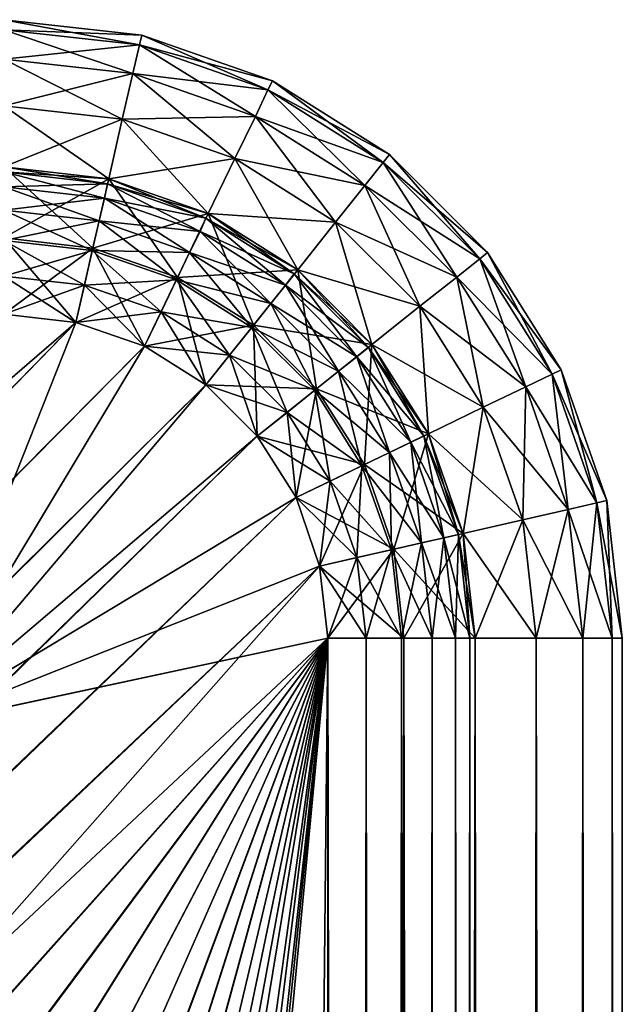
# Model space of a CAD drawing. Extents: x -0.32 to 1.18, y -0.35 to 0.35.
# Tile 196 of 196: x 1.1698 to 1.18, y 0.3333 to 0.35. Entities that reach past the tile are written whole.
import ezdxf

# ---------------------------------------------------------------- set-up
doc = ezdxf.new("R2010")
doc.units = 0
doc.linetypes.add('SOLIDLINE', pattern=[0])
doc.layers.add('BE3C_Form_2941_SLDPRT__Standard', color=252, linetype='SOLIDLINE')

msp = doc.modelspace()

# ---------------------------------------------------------------- meshes
at = {"layer": 'BE3C_Form_2941_SLDPRT__Standard', "color": 252}
mesh = msp.add_polyface(dxfattribs=at)
corners = [(1.1695, 0.35, 0.405), (1.1695, 0.35, 0.425), (1.17184, 0.349737, 0.425), (1.17128, 0.347299, 0.405), (1.17128, 0.347299, 0.425), (1.1695, 0.3475, 0.405), (1.1695, 0.3475, 0.425), (1.1695, 0.346294, 0.40017), (1.1695, 0.3475, 0.40067), (1.17128, 0.347299, 0.40067), (1.1695, 0.348536, 0.401464), (1.17151, 0.348309, 0.401464), (1.1695, 0.34933, 0.4025), (1.17169, 0.349084, 0.4025), (1.1695, 0.34983, 0.403706), (1.1718, 0.349571, 0.403706), (1.17184, 0.349737, 0.405), (1.17101, 0.346124, 0.40017), (1.1695, 0.347415, 0.404353), (1.17126, 0.347216, 0.404353), (1.1695, 0.347165, 0.40375), (1.17121, 0.346973, 0.40375), (1.1695, 0.346768, 0.403232), (1.17112, 0.346586, 0.403232), (1.1695, 0.34625, 0.402835), (1.1695, 0.34983, 0.426294), (1.1718, 0.349571, 0.426294), (1.1695, 0.34933, 0.4275), (1.17169, 0.349084, 0.4275), (1.1695, 0.348536, 0.428536), (1.17151, 0.348309, 0.428536), (1.1695, 0.3475, 0.42933), (1.17128, 0.347299, 0.42933), (1.1695, 0.346294, 0.42983), (1.17101, 0.346124, 0.42983), (1.17126, 0.347216, 0.425647), (1.1695, 0.347415, 0.425647), (1.17121, 0.346973, 0.42625), (1.1695, 0.347165, 0.42625), (1.17112, 0.346586, 0.426768), (1.1695, 0.346768, 0.426768), (1.171, 0.346081, 0.427165), (1.1695, 0.34625, 0.427165)]
mesh.append_faces([[corners[k] for k in face] for face in [(0, 1, 2), (3, 4, 5), (5, 4, 6), (7, 8, 9), (8, 10, 11), (10, 12, 13), (12, 14, 15), (14, 0, 16), (14, 16, 15), (12, 15, 13), (10, 13, 11), (8, 11, 9), (7, 9, 17), (5, 18, 3), (3, 18, 19), (18, 20, 19), (19, 20, 21), (20, 22, 21), (21, 22, 23), (22, 24, 23), (1, 25, 26), (25, 27, 28), (27, 29, 30), (29, 31, 32), (31, 33, 34), (31, 34, 32), (29, 32, 30), (27, 30, 28), (25, 28, 26), (1, 26, 2), (4, 35, 6), (6, 35, 36), (35, 37, 36), (36, 37, 38), (37, 39, 38), (38, 39, 40), (39, 41, 40), (40, 41, 42)]])
mesh = msp.add_polyface(dxfattribs=at)
corners = [(1.1695, 0.35, 0.405), (1.17184, 0.349737, 0.425), (1.17184, 0.349737, 0.405), (1.17406, 0.34896, 0.425), (1.17406, 0.34896, 0.405), (1.17297, 0.346708, 0.405), (1.17449, 0.345755, 0.425), (1.17297, 0.346708, 0.425), (1.17128, 0.347299, 0.405), (1.17128, 0.347299, 0.425), (1.1718, 0.349571, 0.403706), (1.17398, 0.348807, 0.403706), (1.17169, 0.349084, 0.4025), (1.17377, 0.348357, 0.4025), (1.17151, 0.348309, 0.401464), (1.17342, 0.347641, 0.401464), (1.17128, 0.347299, 0.40067), (1.17297, 0.346708, 0.40067), (1.17513, 0.346564, 0.401464), (1.17101, 0.346124, 0.40017), (1.17126, 0.347216, 0.404353), (1.17293, 0.346631, 0.404353), (1.17449, 0.345755, 0.405), (1.17121, 0.346973, 0.40375), (1.17283, 0.346406, 0.40375), (1.17112, 0.346586, 0.403232), (1.17128, 0.347299, 0.42933), (1.17245, 0.345621, 0.42983), (1.17297, 0.346708, 0.42933), (1.17151, 0.348309, 0.428536), (1.17342, 0.347641, 0.428536), (1.17449, 0.345755, 0.42933), (1.17169, 0.349084, 0.4275), (1.17377, 0.348357, 0.4275), (1.1718, 0.349571, 0.426294), (1.17398, 0.348807, 0.426294), (1.17293, 0.346631, 0.425647), (1.17126, 0.347216, 0.425647), (1.17283, 0.346406, 0.42625), (1.17121, 0.346973, 0.42625), (1.17265, 0.346048, 0.426768), (1.17112, 0.346586, 0.426768)]
mesh.append_faces([[corners[k] for k in face] for face in [(0, 1, 2), (2, 1, 3), (2, 3, 4), (5, 6, 7), (5, 7, 8), (8, 7, 9), (10, 2, 4), (10, 4, 11), (12, 10, 11), (12, 11, 13), (14, 12, 13), (14, 13, 15), (16, 14, 15), (16, 15, 17), (17, 15, 18), (19, 16, 17), (8, 20, 5), (5, 20, 21), (5, 21, 22), (20, 23, 21), (21, 23, 24), (23, 25, 24), (26, 27, 28), (29, 26, 28), (29, 28, 30), (30, 28, 31), (32, 29, 30), (32, 30, 33), (34, 32, 33), (34, 33, 35), (1, 34, 35), (1, 35, 3), (7, 36, 9), (9, 36, 37), (36, 38, 37), (37, 38, 39), (38, 40, 39), (39, 40, 41)]])
mesh = msp.add_polyface(dxfattribs=at)
corners = [(1.17406, 0.34896, 0.405), (1.17406, 0.34896, 0.425), (1.17605, 0.347709, 0.425), (1.17449, 0.345755, 0.405), (1.17575, 0.344488, 0.425), (1.17449, 0.345755, 0.425), (1.17297, 0.346708, 0.405), (1.17398, 0.348807, 0.403706), (1.17605, 0.347709, 0.405), (1.17377, 0.348357, 0.4025), (1.17594, 0.347576, 0.403706), (1.17563, 0.347185, 0.4025), (1.17342, 0.347641, 0.401464), (1.17513, 0.346564, 0.401464), (1.17297, 0.346708, 0.40067), (1.17449, 0.345755, 0.40067), (1.17374, 0.344812, 0.40017), (1.17575, 0.344488, 0.40067), (1.17481, 0.343736, 0.40017), (1.17293, 0.346631, 0.404353), (1.17443, 0.345688, 0.404353), (1.17575, 0.344488, 0.405), (1.17569, 0.344435, 0.404353), (1.17428, 0.345493, 0.40375), (1.17549, 0.344279, 0.40375), (1.17403, 0.345182, 0.403232), (1.17518, 0.344031, 0.403232), (1.17371, 0.344777, 0.402835), (1.17478, 0.343709, 0.402835), (1.17449, 0.345755, 0.42933), (1.17374, 0.344812, 0.42983), (1.17481, 0.343736, 0.42983), (1.17575, 0.344488, 0.42933), (1.17342, 0.347641, 0.428536), (1.17513, 0.346564, 0.428536), (1.17377, 0.348357, 0.4275), (1.17563, 0.347185, 0.4275), (1.17398, 0.348807, 0.426294), (1.17594, 0.347576, 0.426294), (1.17569, 0.344435, 0.425647), (1.17443, 0.345688, 0.425647), (1.17297, 0.346708, 0.425), (1.17549, 0.344279, 0.42625), (1.17428, 0.345493, 0.42625), (1.17518, 0.344031, 0.426768), (1.17403, 0.345182, 0.426768), (1.17478, 0.343709, 0.427165), (1.17371, 0.344777, 0.427165)]
mesh.append_faces([[corners[k] for k in face] for face in [(0, 1, 2), (3, 4, 5), (3, 5, 6), (7, 0, 8), (9, 7, 10), (9, 10, 11), (12, 9, 11), (12, 11, 13), (14, 13, 15), (16, 15, 17), (16, 17, 18), (3, 19, 20), (3, 20, 21), (21, 20, 22), (20, 23, 22), (22, 23, 24), (23, 25, 24), (24, 25, 26), (25, 27, 26), (26, 27, 28), (29, 30, 31), (29, 31, 32), (33, 29, 34), (34, 29, 32), (35, 33, 34), (35, 34, 36), (37, 35, 36), (37, 36, 38), (1, 37, 38), (4, 39, 5), (5, 39, 40), (5, 40, 41), (39, 42, 40), (40, 42, 43), (42, 44, 43), (43, 44, 45), (44, 46, 45), (45, 46, 47)]])
mesh = msp.add_polyface(dxfattribs=at)
corners = [(1.17406, 0.34896, 0.405), (1.17605, 0.347709, 0.425), (1.17605, 0.347709, 0.405), (1.17771, 0.346047, 0.425), (1.17771, 0.346047, 0.405), (1.17896, 0.344056, 0.425), (1.17896, 0.344056, 0.405), (1.17575, 0.344488, 0.405), (1.17671, 0.342971, 0.425), (1.17575, 0.344488, 0.425), (1.17449, 0.345755, 0.405), (1.17398, 0.348807, 0.403706), (1.17594, 0.347576, 0.403706), (1.17758, 0.34594, 0.403706), (1.17881, 0.343982, 0.403706), (1.17563, 0.347185, 0.4025), (1.17719, 0.345629, 0.4025), (1.17836, 0.343765, 0.4025), (1.17513, 0.346564, 0.401464), (1.17656, 0.345134, 0.401464), (1.17764, 0.34342, 0.401464), (1.17449, 0.345755, 0.40067), (1.17575, 0.344488, 0.40067), (1.17513, 0.346564, 0.428536), (1.17575, 0.344488, 0.42933), (1.17656, 0.345134, 0.428536), (1.17671, 0.342971, 0.42933), (1.17563, 0.347185, 0.4275), (1.17719, 0.345629, 0.4275), (1.17764, 0.34342, 0.428536), (1.17836, 0.343765, 0.4275), (1.17594, 0.347576, 0.426294), (1.17758, 0.34594, 0.426294), (1.17881, 0.343982, 0.426294), (1.17406, 0.34896, 0.425)]
mesh.append_faces([[corners[k] for k in face] for face in [(0, 1, 2), (2, 1, 3), (2, 3, 4), (4, 3, 5), (4, 5, 6), (7, 8, 9), (7, 9, 10), (11, 2, 12), (12, 2, 4), (12, 4, 13), (13, 4, 6), (13, 6, 14), (15, 12, 13), (15, 13, 16), (16, 13, 14), (16, 14, 17), (18, 15, 16), (18, 16, 19), (19, 16, 17), (19, 17, 20), (21, 18, 19), (21, 19, 22), (22, 19, 20), (23, 24, 25), (25, 24, 26), (27, 23, 25), (27, 25, 28), (28, 25, 29), (28, 29, 30), (31, 27, 28), (31, 28, 32), (32, 28, 30), (32, 30, 33), (34, 31, 1), (1, 31, 32), (1, 32, 3), (3, 32, 33), (3, 33, 5)]])
mesh = msp.add_polyface(dxfattribs=at)
corners = [(1.168, 0.338, 0.4), (1.1695, 0.345, 0.4), (1.17072, 0.344862, 0.4), (1.17189, 0.344455, 0.4), (1.17293, 0.3438, 0.4), (1.17072, 0.344862, 0.4025), (1.1695, 0.345, 0.4025), (1.168, 0.338, 0.4025), (1.17293, 0.3438, 0.4025), (1.17189, 0.344455, 0.4025), (1.1695, 0.346294, 0.40017), (1.17101, 0.346124, 0.40017), (1.17297, 0.346708, 0.40067), (1.17245, 0.345621, 0.40017), (1.17283, 0.346406, 0.40375), (1.17112, 0.346586, 0.403232), (1.17265, 0.346048, 0.403232), (1.1695, 0.34625, 0.402835), (1.171, 0.346081, 0.402835), (1.17243, 0.345582, 0.402835), (1.1695, 0.345647, 0.402585), (1.17087, 0.345493, 0.402585), (1.17217, 0.345038, 0.402585), (1.1695, 0.346294, 0.42983), (1.1695, 0.345, 0.43), (1.17072, 0.344862, 0.43), (1.17101, 0.346124, 0.42983), (1.17189, 0.344455, 0.43), (1.17245, 0.345621, 0.42983), (1.17128, 0.347299, 0.42933), (1.17265, 0.346048, 0.426768), (1.17243, 0.345582, 0.427165), (1.17112, 0.346586, 0.426768), (1.171, 0.346081, 0.427165), (1.17217, 0.345038, 0.427415), (1.17087, 0.345493, 0.427415), (1.1695, 0.34625, 0.427165), (1.1695, 0.345647, 0.427415), (1.17189, 0.344455, 0.4275), (1.17072, 0.344862, 0.4275), (1.1695, 0.345, 0.4275)]
mesh.append_faces([[corners[k] for k in face] for face in [(0, 1, 2), (0, 2, 3), (3, 4, 0), (5, 6, 7), (7, 8, 9), (7, 9, 5), (1, 10, 11), (11, 12, 13), (1, 11, 2), (2, 11, 13), (2, 13, 3), (14, 15, 16), (15, 17, 18), (15, 18, 16), (16, 18, 19), (17, 20, 18), (18, 20, 21), (18, 21, 19), (19, 21, 22), (20, 6, 21), (21, 6, 5), (21, 5, 22), (22, 5, 9), (23, 24, 25), (23, 25, 26), (26, 25, 27), (26, 27, 28), (29, 26, 28), (30, 31, 32), (32, 31, 33), (31, 34, 33), (33, 34, 35), (33, 35, 36), (36, 35, 37), (34, 38, 35), (35, 38, 39), (35, 39, 37), (37, 39, 40)]])
mesh = msp.add_polyface(dxfattribs=at)
corners = [(1.17245, 0.345621, 0.40017), (1.17297, 0.346708, 0.40067), (1.17449, 0.345755, 0.40067), (1.17374, 0.344812, 0.40017), (1.17189, 0.344455, 0.4), (1.17293, 0.3438, 0.4), (1.17481, 0.343736, 0.40017), (1.1738, 0.342929, 0.4), (1.17293, 0.346631, 0.404353), (1.17283, 0.346406, 0.40375), (1.17443, 0.345688, 0.404353), (1.17428, 0.345493, 0.40375), (1.17265, 0.346048, 0.403232), (1.17403, 0.345182, 0.403232), (1.17243, 0.345582, 0.402835), (1.17371, 0.344777, 0.402835), (1.17217, 0.345038, 0.402585), (1.17333, 0.344306, 0.402585), (1.17478, 0.343709, 0.402835), (1.17189, 0.344455, 0.4025), (1.17293, 0.3438, 0.4025), (1.17431, 0.343333, 0.402585), (1.1738, 0.342929, 0.4025), (1.17245, 0.345621, 0.42983), (1.17189, 0.344455, 0.43), (1.17293, 0.3438, 0.43), (1.17374, 0.344812, 0.42983), (1.1738, 0.342929, 0.43), (1.17297, 0.346708, 0.42933), (1.17449, 0.345755, 0.42933), (1.17297, 0.346708, 0.425), (1.17443, 0.345688, 0.425647), (1.17293, 0.346631, 0.425647), (1.17428, 0.345493, 0.42625), (1.17283, 0.346406, 0.42625), (1.17403, 0.345182, 0.426768), (1.17265, 0.346048, 0.426768), (1.17371, 0.344777, 0.427165), (1.17243, 0.345582, 0.427165), (1.17431, 0.343333, 0.427415), (1.17333, 0.344306, 0.427415), (1.17217, 0.345038, 0.427415), (1.1738, 0.342929, 0.4275), (1.17293, 0.3438, 0.4275), (1.17189, 0.344455, 0.4275)]
mesh.append_faces([[corners[k] for k in face] for face in [(0, 1, 2), (0, 2, 3), (4, 0, 3), (4, 3, 5), (5, 3, 6), (5, 6, 7), (8, 9, 10), (10, 9, 11), (9, 12, 11), (11, 12, 13), (12, 14, 13), (13, 14, 15), (14, 16, 15), (15, 16, 17), (15, 17, 18), (16, 19, 17), (17, 19, 20), (17, 20, 21), (21, 20, 22), (23, 24, 25), (23, 25, 26), (26, 25, 27), (28, 23, 26), (28, 26, 29), (30, 31, 32), (31, 33, 32), (32, 33, 34), (33, 35, 34), (34, 35, 36), (35, 37, 36), (36, 37, 38), (37, 39, 40), (37, 40, 38), (38, 40, 41), (39, 42, 40), (40, 42, 43), (40, 43, 41), (41, 43, 44)]])
mesh = msp.add_polyface(dxfattribs=at)
corners = [(1.175, 0.3395, 0.43), (1.10152, 0.199112, 0.43), (1.10816, 0.187679, 0.43), (1.07805, 0.230778, 0.43), (1.08646, 0.220661, 0.43), (1.09428, 0.210104, 0.43), (1.02822, 0.273837, 0.43), (1.03923, 0.266246, 0.43), (1.1695, 0.345, 0.43), (1.17446, 0.341886, 0.43), (1.1738, 0.342929, 0.43), (1.06907, 0.240443, 0.43), (1.11403, 0.17613, 0.43), (1.11926, 0.164254, 0.43), (1.04981, 0.258055, 0.43), (1.05996, 0.249254, 0.43), (1.17072, 0.344862, 0.43), (1.01681, 0.28082, 0.43), (1.17293, 0.3438, 0.43), (1.17189, 0.344455, 0.43), (1.17486, 0.340724, 0.43), (1.07286, 0.226221, 0.429312), (1.06426, 0.236141, 0.426854), (1.07789, 0.230962, 0.4275), (1.07307, 0.226725, 0.426861), (1.08634, 0.220805, 0.4275), (1.175, 0.3395, 0.4275), (1.10149, 0.199164, 0.4275), (1.09421, 0.210205, 0.4275), (1.05996, 0.249254, 0.4275), (1.04976, 0.258094, 0.4275), (1.1695, 0.345, 0.4275), (1.11918, 0.164444, 0.4275), (1.11392, 0.176371, 0.4275), (1.10816, 0.187679, 0.4275), (1.03913, 0.266318, 0.4275), (1.02807, 0.273937, 0.4275), (1.17486, 0.340724, 0.4275), (1.06886, 0.240662, 0.4275), (1.17446, 0.341886, 0.4275), (1.17189, 0.344455, 0.4275), (1.17293, 0.3438, 0.4275), (1.1738, 0.342929, 0.4275), (1.17072, 0.344862, 0.4275)]
mesh.append_faces([[corners[k] for k in face] for face in [(0, 1, 2), (3, 4, 0), (0, 4, 5), (0, 5, 1), (6, 7, 8), (9, 10, 11), (2, 12, 0), (0, 12, 13), (7, 14, 8), (8, 14, 15), (16, 15, 11), (8, 17, 6), (10, 18, 11), (11, 18, 19), (11, 19, 16), (3, 0, 11), (11, 0, 20), (11, 20, 9), (11, 21, 3), (22, 23, 24), (24, 23, 25), (26, 27, 28), (29, 30, 31), (32, 33, 26), (26, 33, 34), (26, 34, 27), (30, 35, 31), (31, 35, 36), (28, 25, 26), (26, 25, 23), (26, 23, 37), (37, 23, 38), (37, 38, 39), (40, 41, 38), (38, 41, 42), (38, 42, 39), (29, 31, 38), (38, 43, 40)]])
mesh = msp.add_polyface(dxfattribs=at)
corners = [(1.1695, 0.345, 0.43), (1.05996, 0.249254, 0.43), (1.17072, 0.344862, 0.43), (1.17446, 0.341886, 0.4), (1.17486, 0.340724, 0.4), (1.168, 0.338, 0.4), (1.175, 0.3395, 0.4), (1.17293, 0.3438, 0.4), (1.1738, 0.342929, 0.4), (1.175, 0.3395, 0.4025), (1.17486, 0.340724, 0.4025), (1.168, 0.338, 0.4025), (1.17446, 0.341886, 0.4025), (1.1738, 0.342929, 0.4025), (1.17293, 0.3438, 0.4025), (1.06886, 0.240662, 0.4275), (1.1695, 0.345, 0.4275), (1.17072, 0.344862, 0.4275), (1.17562, 0.342448, 0.40017), (1.1773, 0.34128, 0.40067), (1.17612, 0.341012, 0.40017), (1.17629, 0.3395, 0.40017), (1.17697, 0.341206, 0.40375), (1.17605, 0.342653, 0.403232), (1.17659, 0.341117, 0.403232), (1.17558, 0.342429, 0.402835), (1.17608, 0.341002, 0.402835), (1.17677, 0.3395, 0.403232), (1.17625, 0.3395, 0.402835), (1.17504, 0.342167, 0.402585), (1.17549, 0.340868, 0.402585), (1.17565, 0.3395, 0.402585), (1.17562, 0.342448, 0.42983), (1.17446, 0.341886, 0.43), (1.17486, 0.340724, 0.43), (1.17612, 0.341012, 0.42983), (1.175, 0.3395, 0.43), (1.17629, 0.3395, 0.42983), (1.17659, 0.341117, 0.426768), (1.17625, 0.3395, 0.427165), (1.17608, 0.341002, 0.427165), (1.17605, 0.342653, 0.426768), (1.17565, 0.3395, 0.427415), (1.17549, 0.340868, 0.427415), (1.17558, 0.342429, 0.427165), (1.175, 0.3395, 0.4275), (1.17486, 0.340724, 0.4275), (1.17504, 0.342167, 0.427415), (1.17446, 0.341886, 0.4275)]
mesh.append_faces([[corners[k] for k in face] for face in [(0, 1, 2), (3, 4, 5), (5, 4, 6), (5, 7, 8), (5, 8, 3), (9, 10, 11), (11, 10, 12), (11, 12, 13), (13, 14, 11), (15, 16, 17), (18, 19, 20), (3, 20, 4), (4, 20, 21), (4, 21, 6), (22, 23, 24), (24, 25, 26), (24, 26, 27), (27, 26, 28), (26, 29, 30), (26, 30, 28), (28, 30, 31), (29, 12, 30), (30, 12, 10), (30, 10, 31), (31, 10, 9), (32, 33, 34), (32, 34, 35), (35, 34, 36), (35, 36, 37), (38, 39, 40), (38, 40, 41), (39, 42, 40), (40, 42, 43), (40, 43, 44), (42, 45, 43), (43, 45, 46), (43, 46, 47), (47, 46, 48)]])
mesh = msp.add_polyface(dxfattribs=at)
corners = [(1.17896, 0.344056, 0.405), (1.17896, 0.344056, 0.425), (1.17974, 0.341836, 0.425), (1.17974, 0.341836, 0.405), (1.1773, 0.34128, 0.405), (1.1773, 0.34128, 0.425), (1.17671, 0.342971, 0.405), (1.17671, 0.342971, 0.425), (1.17575, 0.344488, 0.405), (1.17881, 0.343982, 0.403706), (1.17957, 0.341799, 0.403706), (1.17836, 0.343765, 0.4025), (1.17908, 0.341687, 0.4025), (1.17764, 0.34342, 0.401464), (1.17831, 0.341511, 0.401464), (1.17575, 0.344488, 0.40067), (1.17671, 0.342971, 0.40067), (1.1773, 0.34128, 0.40067), (1.17562, 0.342448, 0.40017), (1.17569, 0.344435, 0.404353), (1.17663, 0.342934, 0.404353), (1.17722, 0.341261, 0.404353), (1.17641, 0.342826, 0.40375), (1.17697, 0.341206, 0.40375), (1.17605, 0.342653, 0.403232), (1.17671, 0.342971, 0.42933), (1.17612, 0.341012, 0.42983), (1.1773, 0.34128, 0.42933), (1.17656, 0.345134, 0.428536), (1.17764, 0.34342, 0.428536), (1.17831, 0.341511, 0.428536), (1.17836, 0.343765, 0.4275), (1.17908, 0.341687, 0.4275), (1.17881, 0.343982, 0.426294), (1.17957, 0.341799, 0.426294), (1.17722, 0.341261, 0.425647), (1.17663, 0.342934, 0.425647), (1.17575, 0.344488, 0.425), (1.17697, 0.341206, 0.42625), (1.17641, 0.342826, 0.42625), (1.17569, 0.344435, 0.425647), (1.17659, 0.341117, 0.426768), (1.17605, 0.342653, 0.426768)]
mesh.append_faces([[corners[k] for k in face] for face in [(0, 1, 2), (0, 2, 3), (4, 5, 6), (6, 5, 7), (6, 7, 8), (9, 0, 3), (9, 3, 10), (11, 9, 10), (11, 10, 12), (13, 11, 12), (13, 12, 14), (15, 13, 16), (16, 13, 14), (16, 14, 17), (18, 16, 17), (6, 19, 20), (6, 20, 4), (4, 20, 21), (20, 22, 21), (21, 22, 23), (22, 24, 23), (25, 26, 27), (28, 25, 29), (29, 25, 27), (29, 27, 30), (31, 29, 30), (31, 30, 32), (33, 31, 32), (33, 32, 34), (1, 33, 34), (1, 34, 2), (5, 35, 7), (7, 35, 36), (7, 36, 37), (35, 38, 36), (36, 38, 39), (36, 39, 40), (39, 41, 42)]])
mesh = msp.add_polyface(dxfattribs=at)
corners = [(1.17481, 0.343736, 0.40017), (1.17575, 0.344488, 0.40067), (1.17671, 0.342971, 0.40067), (1.17562, 0.342448, 0.40017), (1.1738, 0.342929, 0.4), (1.17446, 0.341886, 0.4), (1.17612, 0.341012, 0.40017), (1.17575, 0.344488, 0.405), (1.17569, 0.344435, 0.404353), (1.17671, 0.342971, 0.405), (1.17549, 0.344279, 0.40375), (1.17663, 0.342934, 0.404353), (1.17641, 0.342826, 0.40375), (1.17518, 0.344031, 0.403232), (1.17605, 0.342653, 0.403232), (1.17478, 0.343709, 0.402835), (1.17558, 0.342429, 0.402835), (1.17659, 0.341117, 0.403232), (1.17333, 0.344306, 0.402585), (1.17431, 0.343333, 0.402585), (1.17504, 0.342167, 0.402585), (1.17608, 0.341002, 0.402835), (1.1738, 0.342929, 0.4025), (1.17446, 0.341886, 0.4025), (1.17374, 0.344812, 0.42983), (1.1738, 0.342929, 0.43), (1.17481, 0.343736, 0.42983), (1.17446, 0.341886, 0.43), (1.17562, 0.342448, 0.42983), (1.17575, 0.344488, 0.42933), (1.17671, 0.342971, 0.42933), (1.17612, 0.341012, 0.42983), (1.17575, 0.344488, 0.425), (1.17663, 0.342934, 0.425647), (1.17569, 0.344435, 0.425647), (1.17641, 0.342826, 0.42625), (1.17549, 0.344279, 0.42625), (1.17605, 0.342653, 0.426768), (1.17518, 0.344031, 0.426768), (1.17608, 0.341002, 0.427165), (1.17558, 0.342429, 0.427165), (1.17478, 0.343709, 0.427165), (1.17549, 0.340868, 0.427415), (1.17504, 0.342167, 0.427415), (1.17431, 0.343333, 0.427415), (1.17371, 0.344777, 0.427165), (1.17446, 0.341886, 0.4275), (1.1738, 0.342929, 0.4275)]
mesh.append_faces([[corners[k] for k in face] for face in [(0, 1, 2), (0, 2, 3), (4, 0, 3), (4, 3, 5), (5, 3, 6), (7, 8, 9), (8, 10, 11), (11, 10, 12), (10, 13, 12), (12, 13, 14), (13, 15, 14), (14, 15, 16), (14, 16, 17), (15, 18, 19), (15, 19, 16), (16, 19, 20), (16, 20, 21), (19, 22, 20), (20, 22, 23), (24, 25, 26), (26, 25, 27), (26, 27, 28), (29, 26, 28), (29, 28, 30), (30, 28, 31), (32, 33, 34), (34, 35, 36), (35, 37, 36), (36, 37, 38), (37, 39, 40), (37, 40, 38), (38, 40, 41), (40, 42, 43), (40, 43, 41), (41, 43, 44), (41, 44, 45), (43, 46, 44), (44, 46, 47)]])
mesh = msp.add_polyface(dxfattribs=at)
corners = [(1.17974, 0.341836, 0.405), (1.17974, 0.341836, 0.425), (1.18, 0.3395, 0.425), (1.18, 0.3395, 0.405), (1.1775, 0.3395, 0.405), (1.1775, 0.3395, 0.425), (1.1773, 0.34128, 0.405), (1.1773, 0.34128, 0.425), (1.17957, 0.341799, 0.403706), (1.17983, 0.3395, 0.403706), (1.17908, 0.341687, 0.4025), (1.17933, 0.3395, 0.4025), (1.17831, 0.341511, 0.401464), (1.17854, 0.3395, 0.401464), (1.1773, 0.34128, 0.40067), (1.1775, 0.3395, 0.40067), (1.17612, 0.341012, 0.40017), (1.17629, 0.3395, 0.40017), (1.17722, 0.341261, 0.404353), (1.17741, 0.3395, 0.404353), (1.17697, 0.341206, 0.40375), (1.17717, 0.3395, 0.40375), (1.17659, 0.341117, 0.403232), (1.17677, 0.3395, 0.403232), (1.1773, 0.34128, 0.42933), (1.17612, 0.341012, 0.42983), (1.17629, 0.3395, 0.42983), (1.1775, 0.3395, 0.42933), (1.17831, 0.341511, 0.428536), (1.17854, 0.3395, 0.428536), (1.17908, 0.341687, 0.4275), (1.17933, 0.3395, 0.4275), (1.17957, 0.341799, 0.426294), (1.17983, 0.3395, 0.426294), (1.17741, 0.3395, 0.425647), (1.17722, 0.341261, 0.425647), (1.17717, 0.3395, 0.42625), (1.17697, 0.341206, 0.42625), (1.17677, 0.3395, 0.426768), (1.17659, 0.341117, 0.426768), (1.17641, 0.342826, 0.42625), (1.17625, 0.3395, 0.427165)]
mesh.append_faces([[corners[k] for k in face] for face in [(0, 1, 2), (0, 2, 3), (4, 5, 6), (6, 5, 7), (8, 0, 3), (8, 3, 9), (10, 8, 9), (10, 9, 11), (12, 10, 11), (12, 11, 13), (14, 12, 13), (14, 13, 15), (16, 14, 15), (16, 15, 17), (6, 18, 4), (4, 18, 19), (18, 20, 19), (19, 20, 21), (20, 22, 21), (21, 22, 23), (24, 25, 26), (24, 26, 27), (28, 24, 27), (28, 27, 29), (30, 28, 29), (30, 29, 31), (32, 30, 31), (32, 31, 33), (1, 32, 33), (1, 33, 2), (5, 34, 7), (7, 34, 35), (34, 36, 35), (35, 36, 37), (36, 38, 37), (37, 38, 39), (37, 39, 40), (38, 41, 39)]])
mesh = msp.add_polyface(dxfattribs=at)
corners = [(1.12381, 0.152121, 0.43), (1.12769, 0.139746, 0.43), (1.175, 0.3395, 0.43), (1.13087, 0.127133, 0.43), (1.11926, 0.164254, 0.43), (1.07107, 0.208577, 0.424023), (1.07395, 0.195882, 0.419682), (1.0783, 0.198926, 0.424062), (1.06788, 0.221843, 0.427276), (1.07585, 0.212334, 0.4273), (1.08327, 0.202403, 0.427318), (1.07286, 0.226221, 0.429312), (1.08105, 0.216414, 0.429318), (1.08867, 0.206178, 0.429323), (1.09012, 0.192054, 0.427331), (1.07805, 0.230778, 0.43), (1.08646, 0.220661, 0.43), (1.09428, 0.210104, 0.43), (1.09571, 0.195514, 0.429326), (1.10152, 0.199112, 0.43), (1.07534, 0.196988, 0.417919), (1.07203, 0.194671, 0.412964), (1.06818, 0.206519, 0.417856), (1.07307, 0.226725, 0.426861), (1.08634, 0.220805, 0.4275), (1.08132, 0.216858, 0.426867), (1.09421, 0.210205, 0.4275), (1.089, 0.206556, 0.426871), (1.10149, 0.199164, 0.4275), (1.0961, 0.195822, 0.426874), (1.09091, 0.192608, 0.425021), (1.08399, 0.203048, 0.425009), (1.0765, 0.213065, 0.424992), (1.06845, 0.222655, 0.42497), (1.07938, 0.199817, 0.421986), (1.07206, 0.209574, 0.421949), (1.13086, 0.127153, 0.4275), (1.12766, 0.139825, 0.4275), (1.175, 0.3395, 0.4275), (1.12377, 0.152257, 0.4275), (1.11918, 0.164444, 0.4275)]
mesh.append_faces([[corners[k] for k in face] for face in [(0, 1, 2), (2, 1, 3), (2, 4, 0), (5, 6, 7), (8, 5, 9), (9, 5, 7), (9, 7, 10), (11, 8, 9), (11, 9, 12), (12, 9, 10), (12, 10, 13), (13, 10, 14), (15, 11, 12), (15, 12, 16), (16, 12, 13), (16, 13, 17), (17, 13, 18), (17, 18, 19), (20, 21, 22), (23, 24, 25), (25, 24, 26), (25, 26, 27), (27, 26, 28), (27, 28, 29), (29, 30, 27), (27, 30, 31), (27, 31, 25), (25, 31, 32), (25, 32, 23), (23, 32, 33), (31, 34, 32), (32, 34, 35), (32, 35, 33), (34, 20, 35), (35, 20, 22), (36, 37, 38), (38, 37, 39), (38, 39, 40)]])
mesh = msp.add_polyface(dxfattribs=at)
corners = [(1.175, 0.3395, 0.43), (1.13087, 0.127133, 0.43), (1.13345, 0.113638, 0.43), (1.14006, 0.060873, 0.43), (1.14176, 0.03727, 0.43), (1.13556, 0.099767, 0.43), (1.13861, 0.075509, 0.43), (1.10687, 0.159205, 0.42734), (1.10543, 0.145798, 0.424101), (1.11115, 0.147765, 0.427336), (1.10895, 0.134453, 0.424085), (1.10787, 0.17321, 0.429329), (1.11294, 0.16168, 0.429329), (1.11736, 0.1499, 0.429327), (1.11478, 0.1361, 0.427328), (1.10816, 0.187679, 0.43), (1.11403, 0.17613, 0.43), (1.11926, 0.164254, 0.43), (1.12381, 0.152121, 0.43), (1.12111, 0.137887, 0.429326), (1.12769, 0.139746, 0.43), (1.1026, 0.184652, 0.426876), (1.10816, 0.187679, 0.4275), (1.11392, 0.176371, 0.4275), (1.1082, 0.173653, 0.426877), (1.11918, 0.164444, 0.4275), (1.11332, 0.162049, 0.426877), (1.12377, 0.152257, 0.4275), (1.11777, 0.150191, 0.426876), (1.12766, 0.139825, 0.4275), (1.12155, 0.138097, 0.426874), (1.11568, 0.136435, 0.425019), (1.11201, 0.148205, 0.425026), (1.10768, 0.159745, 0.42503), (1.1027, 0.171038, 0.425031), (1.11027, 0.134905, 0.422007), (1.1067, 0.146375, 0.422023), (1.175, 0.3395, 0.4275), (1.14176, 0.03727, 0.4275), (1.14005, 0.060914, 0.4275), (1.13861, 0.075509, 0.4275), (1.13555, 0.099807, 0.4275), (1.13345, 0.113638, 0.4275), (1.13086, 0.127153, 0.4275)]
mesh.append_faces([[corners[k] for k in face] for face in [(0, 1, 2), (3, 4, 0), (2, 5, 0), (0, 5, 6), (0, 6, 3), (7, 8, 9), (9, 8, 10), (11, 7, 12), (12, 7, 9), (12, 9, 13), (13, 9, 14), (15, 11, 16), (16, 11, 12), (16, 12, 17), (17, 12, 13), (17, 13, 18), (18, 13, 19), (18, 19, 20), (21, 22, 23), (21, 23, 24), (24, 23, 25), (24, 25, 26), (26, 25, 27), (26, 27, 28), (28, 27, 29), (28, 29, 30), (28, 31, 32), (28, 32, 26), (26, 32, 33), (26, 33, 24), (24, 33, 34), (32, 35, 36), (32, 36, 33), (37, 38, 39), (37, 39, 40), (40, 41, 37), (37, 41, 42), (37, 42, 43)]])
mesh = msp.add_polyface(dxfattribs=at)
corners = [(1.14279, 0, 0.43), (1.175, 0.3395, 0.43), (1.14239, 0.023138, 0.43), (1.14176, 0.03727, 0.43), (1.12534, 0.112331, 0.429021), (1.12669, 0.112548, 0.429184), (1.12418, 0.125644, 0.429323), (1.11768, 0.111098, 0.42614), (1.12023, 0.111509, 0.427099), (1.11775, 0.124213, 0.427318), (1.11183, 0.122895, 0.424062), (1.1109, 0.110007, 0.421517), (1.11429, 0.110553, 0.423828), (1.11115, 0.147765, 0.427336), (1.10895, 0.134453, 0.424085), (1.11478, 0.1361, 0.427328), (1.11736, 0.1499, 0.429327), (1.12111, 0.137887, 0.429326), (1.12769, 0.139746, 0.43), (1.13087, 0.127133, 0.43), (1.13345, 0.113638, 0.43), (1.11887, 0.111291, 0.423782), (1.11553, 0.110753, 0.421958), (1.11319, 0.123217, 0.421986), (1.12595, 0.112429, 0.426494), (1.1211, 0.11165, 0.424996), (1.11868, 0.124442, 0.425009), (1.12155, 0.138097, 0.426874), (1.12766, 0.139825, 0.4275), (1.13086, 0.127153, 0.4275), (1.12465, 0.125771, 0.426871), (1.13345, 0.113638, 0.4275), (1.12715, 0.112624, 0.426868), (1.11568, 0.136435, 0.425019), (1.11777, 0.150191, 0.426876), (1.11027, 0.134905, 0.422007), (1.11201, 0.148205, 0.425026), (1.1126, 0.110282, 0.419505), (1.14239, 0.023179, 0.4275), (1.175, 0.3395, 0.4275), (1.14279, 0, 0.4275), (1.14176, 0.03727, 0.4275)]
mesh.append_faces([[corners[k] for k in face] for face in [(0, 1, 2), (2, 1, 3), (4, 5, 6), (7, 8, 9), (10, 11, 12), (13, 14, 15), (15, 14, 10), (15, 10, 9), (9, 10, 12), (9, 12, 7), (16, 15, 17), (17, 15, 9), (17, 9, 6), (6, 9, 8), (6, 8, 4), (18, 17, 6), (18, 6, 19), (19, 6, 5), (19, 5, 20), (21, 22, 23), (24, 25, 26), (27, 28, 29), (27, 29, 30), (30, 29, 31), (30, 31, 32), (32, 24, 30), (30, 24, 26), (30, 26, 27), (27, 26, 33), (27, 33, 34), (25, 21, 26), (26, 21, 23), (26, 23, 33), (33, 23, 35), (33, 35, 36), (22, 37, 23), (38, 39, 40), (38, 41, 39)]])
mesh = msp.add_polyface(dxfattribs=at)
corners = [(1.14279, 0, 0.43), (1.175, -0.3395, 0.43), (1.175, 0.3395, 0.43), (1.12634, 0, 0.425895), (1.11935, 0, 0.420993), (1.11921, -0.013942, 0.421005), (1.13431, 0, 0.428958), (1.1262, -0.014092, 0.425901), (1.13416, -0.014264, 0.42896), (1.11375, 0, 0.414544), (1.11361, -0.013822, 0.414563), (1.10988, 0, 0.406931), (1.1134, 0.022143, 0.414592), (1.11843, 0.035988, 0.421066), (1.119, 0.022335, 0.421022), (1.1254, 0.036371, 0.425929), (1.12598, 0.022575, 0.425909), (1.13393, 0.022848, 0.428962), (1.14239, 0.023138, 0.43), (1.11187, 0.02213, 0.406142), (1.11223, 0, 0.406079), (1.11048, 0, 0.401234), (1.11174, 0.025317, 0.406165), (1.11209, -0.013751, 0.406104), (1.12657, 0.036435, 0.42372), (1.12715, 0.022655, 0.423701), (1.12066, 0.022432, 0.419164), (1.1201, 0.03608, 0.419204), (1.11547, 0.022254, 0.413192), (1.11582, 0, 0.413148), (1.12102, 0, 0.419137), (1.12751, 0, 0.423688), (1.13492, 0, 0.426533), (1.13453, 0.022909, 0.426536), (1.14279, 0, 0.4275), (1.14239, 0.023179, 0.4275), (1.14263, -0.014406, 0.4275), (1.13477, -0.014238, 0.426534), (1.11569, -0.013828, 0.413165), (1.12088, -0.01394, 0.419147), (1.12737, -0.014079, 0.423693), (1.175, 0.3395, 0.4275), (1.175, -0.3395, 0.4275)]
mesh.append_faces([[corners[k] for k in face] for face in [(0, 1, 2), (3, 4, 5), (6, 3, 7), (0, 6, 8), (4, 9, 10), (11, 9, 12), (13, 12, 14), (14, 12, 9), (14, 9, 4), (15, 14, 16), (16, 14, 4), (16, 4, 3), (17, 16, 3), (17, 3, 6), (18, 17, 6), (18, 6, 0), (19, 20, 21), (21, 22, 19), (23, 21, 20), (24, 25, 26), (27, 26, 28), (19, 22, 28), (20, 19, 29), (29, 19, 28), (29, 28, 30), (30, 28, 26), (30, 26, 31), (31, 26, 25), (31, 25, 32), (32, 25, 33), (32, 33, 34), (34, 33, 35), (34, 36, 32), (32, 37, 31), (38, 20, 29), (39, 29, 30), (40, 30, 31), (34, 41, 42)]])
mesh = msp.add_polyface(dxfattribs=at)
corners = [(1.18, -0.3395, 0.425), (1.18, -0.3395, 0.405), (1.18, 0.3395, 0.425), (1.13867, -0.07497, 0.43), (1.13037, -0.074069, 0.42899), (1.12855, -0.089696, 0.429002), (1.13678, -0.090767, 0.43), (1.12664, -0.112743, 0.429319), (1.13342, -0.113839, 0.43), (1.168, -0.338, 0.4), (1.175, 0.3395, 0.4), (1.175, -0.3395, 0.4), (1.175, -0.3395, 0.4025), (1.168, 0.338, 0.4025), (1.168, -0.338, 0.4025), (1.13096, -0.074134, 0.426562), (1.13867, -0.07497, 0.4275), (1.1368, -0.090657, 0.4275), (1.13342, -0.113839, 0.4275), (1.12714, -0.112823, 0.426742), (1.12916, -0.089664, 0.426574), (1.12589, -0.112621, 0.426591), (1.1775, -0.3395, 0.425), (1.1775, 0.3395, 0.405), (1.1775, -0.3395, 0.405), (1.18, 0.3395, 0.405), (1.17983, -0.3395, 0.403706), (1.17983, 0.3395, 0.403706), (1.17933, -0.3395, 0.4025), (1.17933, 0.3395, 0.4025), (1.17854, -0.3395, 0.401464), (1.17854, 0.3395, 0.401464), (1.1775, -0.3395, 0.40067), (1.1775, 0.3395, 0.40067), (1.17629, -0.3395, 0.40017), (1.17629, 0.3395, 0.40017), (1.17565, 0.3395, 0.402585), (1.17565, -0.3395, 0.402585), (1.17625, 0.3395, 0.402835), (1.17625, -0.3395, 0.402835), (1.17677, 0.3395, 0.403232), (1.17677, -0.3395, 0.403232), (1.17717, 0.3395, 0.40375), (1.17717, -0.3395, 0.40375), (1.17741, 0.3395, 0.404353), (1.17741, -0.3395, 0.404353), (1.17983, 0.3395, 0.426294), (1.17983, -0.3395, 0.426294), (1.17933, 0.3395, 0.4275), (1.17933, -0.3395, 0.4275), (1.17854, 0.3395, 0.428536), (1.17854, -0.3395, 0.428536), (1.1775, 0.3395, 0.42933), (1.1775, -0.3395, 0.42933), (1.17629, 0.3395, 0.42983), (1.17629, -0.3395, 0.42983), (1.175, 0.3395, 0.43), (1.175, -0.3395, 0.43), (1.17741, 0.3395, 0.425647), (1.17741, -0.3395, 0.425647), (1.17717, 0.3395, 0.42625), (1.17717, -0.3395, 0.42625), (1.17677, 0.3395, 0.426768), (1.17677, -0.3395, 0.426768), (1.17625, 0.3395, 0.427165), (1.17625, -0.3395, 0.427165), (1.17565, 0.3395, 0.427415), (1.17565, -0.3395, 0.427415), (1.175, 0.3395, 0.4275), (1.175, -0.3395, 0.4275)]
mesh.append_faces([[corners[k] for k in face] for face in [(0, 1, 2), (3, 4, 5), (3, 5, 6), (6, 5, 7), (6, 7, 8), (9, 10, 11), (12, 13, 14), (14, 13, 9), (15, 16, 17), (18, 19, 17), (17, 19, 20), (17, 20, 15), (19, 21, 20), (22, 23, 24), (25, 1, 26), (27, 26, 28), (29, 28, 30), (31, 30, 32), (33, 32, 34), (35, 34, 11), (36, 12, 37), (38, 37, 39), (40, 39, 41), (42, 41, 43), (44, 43, 45), (23, 45, 24), (0, 46, 47), (47, 48, 49), (49, 50, 51), (51, 52, 53), (53, 54, 55), (55, 56, 57), (58, 22, 59), (60, 59, 61), (62, 61, 63), (64, 63, 65), (66, 65, 67), (68, 67, 69)]])
mesh = msp.add_polyface(dxfattribs=at)
corners = [(1.18, 0.3395, 0.425), (1.18, -0.3395, 0.405), (1.18, 0.3395, 0.405), (1.13556, 0.099767, 0.43), (1.13345, 0.113638, 0.43), (1.12669, 0.112548, 0.429184), (1.13031, 0.074603, 0.428991), (1.13861, 0.075509, 0.43), (1.1317, 0.060132, 0.42898), (1.14006, 0.060873, 0.43), (1.168, 0.338, 0.4), (1.175, 0.3395, 0.4), (1.168, -0.338, 0.4), (1.175, 0.3395, 0.4025), (1.168, 0.338, 0.4025), (1.175, -0.3395, 0.4025), (1.13345, 0.113638, 0.4275), (1.13555, 0.099807, 0.4275), (1.12715, 0.112624, 0.426868), (1.13861, 0.075509, 0.4275), (1.14005, 0.060914, 0.4275), (1.13091, 0.074668, 0.426563), (1.1323, 0.060225, 0.426553), (1.12795, 0.098725, 0.426581), (1.1775, 0.3395, 0.425), (1.1775, 0.3395, 0.405), (1.1775, -0.3395, 0.425), (1.17983, -0.3395, 0.403706), (1.17983, 0.3395, 0.403706), (1.17933, -0.3395, 0.4025), (1.17933, 0.3395, 0.4025), (1.17854, -0.3395, 0.401464), (1.17854, 0.3395, 0.401464), (1.1775, -0.3395, 0.40067), (1.1775, 0.3395, 0.40067), (1.17629, -0.3395, 0.40017), (1.17629, 0.3395, 0.40017), (1.175, -0.3395, 0.4), (1.17565, 0.3395, 0.402585), (1.17565, -0.3395, 0.402585), (1.17625, 0.3395, 0.402835), (1.17625, -0.3395, 0.402835), (1.17677, 0.3395, 0.403232), (1.17677, -0.3395, 0.403232), (1.17717, 0.3395, 0.40375), (1.17717, -0.3395, 0.40375), (1.17741, 0.3395, 0.404353), (1.17741, -0.3395, 0.404353), (1.18, -0.3395, 0.425), (1.17983, 0.3395, 0.426294), (1.17983, -0.3395, 0.426294), (1.17933, 0.3395, 0.4275), (1.17933, -0.3395, 0.4275), (1.17854, 0.3395, 0.428536), (1.17854, -0.3395, 0.428536), (1.1775, 0.3395, 0.42933), (1.1775, -0.3395, 0.42933), (1.17629, 0.3395, 0.42983), (1.17629, -0.3395, 0.42983), (1.175, 0.3395, 0.43), (1.17741, 0.3395, 0.425647), (1.17741, -0.3395, 0.425647), (1.17717, 0.3395, 0.42625), (1.17717, -0.3395, 0.42625), (1.17677, 0.3395, 0.426768), (1.17677, -0.3395, 0.426768), (1.17625, 0.3395, 0.427165), (1.17625, -0.3395, 0.427165), (1.17565, 0.3395, 0.427415), (1.17565, -0.3395, 0.427415), (1.175, 0.3395, 0.4275)]
mesh.append_faces([[corners[k] for k in face] for face in [(0, 1, 2), (3, 4, 5), (3, 6, 7), (7, 6, 8), (7, 8, 9), (10, 11, 12), (13, 14, 15), (12, 14, 10), (16, 17, 18), (19, 20, 21), (21, 20, 22), (21, 23, 19), (19, 23, 17), (24, 25, 26), (2, 27, 28), (28, 29, 30), (30, 31, 32), (32, 33, 34), (34, 35, 36), (36, 37, 11), (13, 15, 38), (38, 39, 40), (40, 41, 42), (42, 43, 44), (44, 45, 46), (46, 47, 25), (48, 0, 49), (50, 49, 51), (52, 51, 53), (54, 53, 55), (56, 55, 57), (58, 57, 59), (24, 26, 60), (60, 61, 62), (62, 63, 64), (64, 65, 66), (66, 67, 68), (68, 69, 70)]])

doc.saveas('drawing.dxf')
